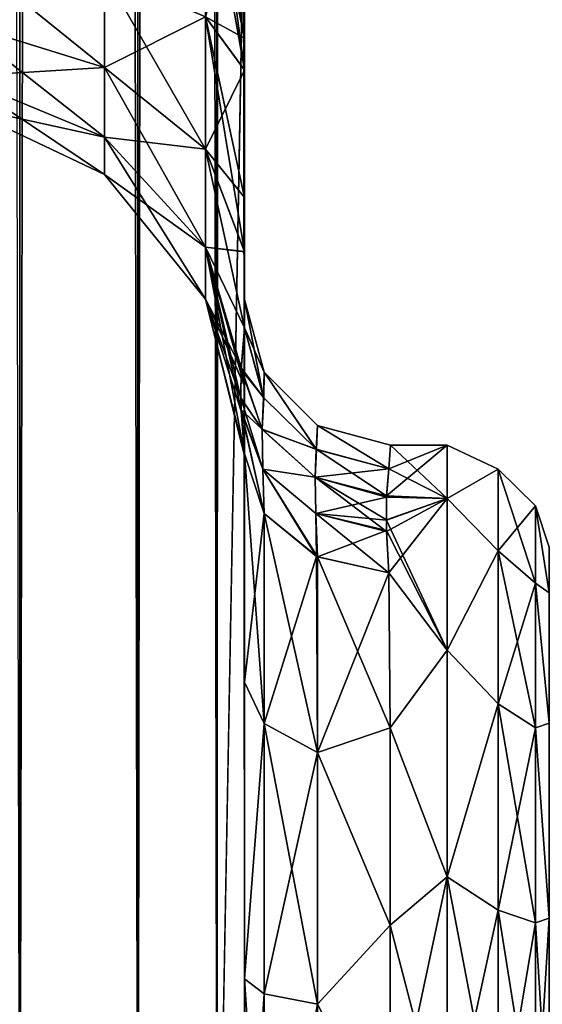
# Model space of a CAD drawing. Extents: x -23 to 470, y -2000 to 0.
# Tile 54 of 198: x 304 to 322, y -1967 to -1933. Entities that reach past the tile are written whole.
import ezdxf

# ---------------------------------------------------------------- set-up
doc = ezdxf.new("R2010")
doc.units = 0
doc.header["$LTSCALE"] = 64.718028
for name, color, linetype in [('501', 7, 'CONTINUOUS'), ('505', 7, 'CONTINUOUS'), ('511', 7, 'CONTINUOUS'), ('515', 7, 'CONTINUOUS'), ('539', 7, 'CONTINUOUS'), ('540', 7, 'CONTINUOUS'), ('547', 7, 'CONTINUOUS'), ('548', 7, 'CONTINUOUS'), ('549', 7, 'CONTINUOUS'), ('550', 7, 'CONTINUOUS'), ('555', 7, 'CONTINUOUS'), ('556', 7, 'CONTINUOUS')]:
    doc.layers.add(name, color=color, linetype=linetype)

msp = doc.modelspace()

# ---------------------------------------------------------------- linework, layer by layer
at = {"layer": '501', "linetype": 'CONTINUOUS'}
for points in [[(311.55, -1934.043, 0.865), (311.55, -1942.999, 0), (311.55, -1928.15), (311.55, -1934.043, 0.865)], [(311.55, -1928.15), (311.55, -1942.999, 0), (311.55, -1934.04, -0.864), (311.55, -1928.15)], [(311.55, -1982.865, 40.431), (311.55, -1983.734, 40), (311.55, -1928.15, 41), (311.55, -1982.865, 40.431)], [(311.55, -1928.15, 41), (311.55, -1983.734, 40), (311.55, -1935.129, 39.772), (311.55, -1928.15, 41)], [(311.55, -1980, 41), (311.55, -1982.865, 40.431), (311.55, -1928.15, 41), (311.55, -1980, 41)], [(311.55, -1928.15, -41), (311.55, -1935.137, -39.769), (311.55, -1980, -41), (311.55, -1928.15, -41)], [(311.55, -1934.04, -0.864), (311.55, -1942.999, 0), (311.55, -1939.504, -3.432), (311.55, -1934.04, -0.864)], [(311.55, -1939.509, 3.434), (311.55, -1942.999, 0), (311.55, -1934.043, 0.865), (311.55, -1939.509, 3.434)], [(311.55, -1986.5, 37.234), (311.55, -1986.933, 36.36), (311.55, -1935.129, 39.772), (311.55, -1986.5, 37.234)], [(311.55, -1935.129, 39.772), (311.55, -1986.933, 36.36), (311.55, -1941.352, 36.179), (311.55, -1935.129, 39.772)], [(311.55, -1985.305, 38.801), (311.55, -1986.5, 37.234), (311.55, -1935.129, 39.772), (311.55, -1985.305, 38.801)], [(311.55, -1983.734, 40), (311.55, -1985.305, 38.801), (311.55, -1935.129, 39.772), (311.55, -1983.734, 40)], [(311.55, -1935.137, -39.769), (311.55, -1941.366, -36.168), (311.55, -1985.305, -38.801), (311.55, -1935.137, -39.769)], [(311.55, -1980, -41), (311.55, -1935.137, -39.769), (311.55, -1982.865, -40.431), (311.55, -1980, -41)], [(311.55, -1982.865, -40.431), (311.55, -1935.137, -39.769), (311.55, -1983.734, -40), (311.55, -1982.865, -40.431)], [(311.55, -1983.734, -40), (311.55, -1935.137, -39.769), (311.55, -1985.305, -38.801), (311.55, -1983.734, -40)], [(311.55, -1942.999, 0), (311.55, -1943.98, -7.473), (311.55, -1939.504, -3.432), (311.55, -1942.999, 0)], [(311.55, -1943.98, 7.475), (311.55, -1942.999, 0), (311.55, -1939.509, 3.434), (311.55, -1943.98, 7.475)], [(311.55, -1986.933, 36.36), (311.55, -1987.5, 33.5), (311.55, -1941.352, 36.179), (311.55, -1986.933, 36.36)], [(311.55, -1941.352, 36.179), (311.55, -1987.5, 33.5), (311.55, -1945.949, 30.665), (311.55, -1941.352, 36.179)], [(311.55, -1941.366, -36.168), (311.55, -1945.961, -30.642), (311.55, -1987.5, -33.5), (311.55, -1941.366, -36.168)], [(311.55, -1985.305, -38.801), (311.55, -1941.366, -36.168), (311.55, -1986.5, -37.234), (311.55, -1985.305, -38.801)], [(311.55, -1986.5, -37.234), (311.55, -1941.366, -36.168), (311.55, -1986.933, -36.36), (311.55, -1986.5, -37.234)], [(311.55, -1986.933, -36.36), (311.55, -1941.366, -36.168), (311.55, -1987.5, -33.5), (311.55, -1986.933, -36.36)], [(311.55, -1945.949, 30.665), (311.55, -1987.5, 33.5), (311.55, -1977.313, 28.505), (311.55, -1945.949, 30.665)], [(311.55, -1948.364, 23.909), (311.55, -1945.949, 30.665), (311.55, -1956.131, 24.266), (311.55, -1948.364, 23.909)], [(311.55, -1956.131, 24.266), (311.55, -1945.949, 30.665), (311.55, -1966.313, 28.431), (311.55, -1956.131, 24.266)], [(311.55, -1966.313, 28.431), (311.55, -1945.949, 30.665), (311.55, -1977.313, 28.505), (311.55, -1966.313, 28.431)], [(311.55, -1945.961, -30.642), (311.55, -1948.369, -23.872), (311.55, -1966.313, -28.431), (311.55, -1945.961, -30.642)], [(311.55, -1987.5, -33.5), (311.55, -1945.961, -30.642), (311.55, -1977.313, -28.505), (311.55, -1987.5, -33.5)], [(311.55, -1977.313, -28.505), (311.55, -1945.961, -30.642), (311.55, -1966.313, -28.431), (311.55, -1977.313, -28.505)], [(311.55, -1948.369, -23.872), (311.55, -1948.295, -16.706), (311.55, -1956.132, -24.267), (311.55, -1948.369, -23.872)], [(311.55, -1948.302, 16.713), (311.55, -1948.364, 23.909), (311.55, -1956.131, 24.266), (311.55, -1948.302, 16.713)], [(311.55, -1966.313, -28.431), (311.55, -1948.369, -23.872), (311.55, -1956.132, -24.267), (311.55, -1966.313, -28.431)]]:
    msp.add_3dface(points, dxfattribs=at)
at = {"layer": '505', "linetype": 'CONTINUOUS'}
for points in [[(318.5, -1949.827, 9.184), (318.5, -1948, 0), (316.422, -1949.739, 8.968), (318.5, -1949.827, 9.184)], [(316.422, -1949.739, 8.968), (318.5, -1948, 0), (316.5, -1948.811, 6.186), (316.422, -1949.739, 8.968)], [(316.556, -1948), (318.5, -1949.827, -9.184), (316.5, -1948.811, -6.186), (316.556, -1948)], [(316.5, -1948.811, 6.186), (318.5, -1948, 0), (316.556, -1948), (316.5, -1948.811, 6.186)], [(318.5, -1948, 0), (318.5, -1949.827, -9.184), (316.556, -1948), (318.5, -1948, 0)], [(316.5, -1948.811, -6.186), (318.5, -1949.827, -9.184), (316.421, -1949.786, -9.084), (316.5, -1948.811, -6.186)], [(316.418, -1950.566, 10.797), (318.5, -1949.827, 9.184), (316.422, -1949.739, 8.968), (316.418, -1950.566, 10.797)], [(316.421, -1949.786, -9.084), (318.5, -1949.827, -9.184), (316.418, -1950.569, -10.804), (316.421, -1949.786, -9.084)], [(318.5, -1949.827, -9.184), (318.5, -1955.029, -16.971), (316.418, -1950.569, -10.804), (318.5, -1949.827, -9.184)], [(316.424, -1950.963, 11.552), (318.5, -1949.827, 9.184), (316.418, -1950.566, 10.797), (316.424, -1950.963, 11.552)], [(316.5, -1952.383, 13.826), (318.5, -1949.827, 9.184), (316.424, -1950.963, 11.552), (316.5, -1952.383, 13.826)], [(318.5, -1955.029, 16.971), (318.5, -1949.827, 9.184), (316.5, -1952.383, 13.826), (318.5, -1955.029, 16.971)], [(316.418, -1950.569, -10.804), (318.5, -1955.029, -16.971), (316.424, -1950.927, -11.486), (316.418, -1950.569, -10.804)], [(316.424, -1950.927, -11.486), (318.5, -1955.029, -16.971), (316.5, -1952.383, -13.826), (316.424, -1950.927, -11.486)], [(316.5, -1952.383, -13.826), (318.5, -1955.029, -16.971), (316.55, -1957.703, -19.277), (316.5, -1952.383, -13.826)], [(316.55, -1957.703, 19.277), (318.5, -1955.029, 16.971), (316.5, -1952.383, 13.826), (316.55, -1957.703, 19.277)], [(318.5, -1955.029, -16.971), (318.5, -1962.816, -22.173), (316.55, -1957.703, -19.277), (318.5, -1955.029, -16.971)], [(318.5, -1962.816, 22.173), (318.5, -1955.029, 16.971), (316.55, -1957.703, 19.277), (318.5, -1962.816, 22.173)], [(316.55, -1957.703, -19.277), (318.5, -1962.816, -22.173), (316.55, -1964.471, -22.789), (316.55, -1957.703, -19.277)], [(316.55, -1964.471, 22.789), (318.5, -1962.816, 22.173), (316.55, -1957.703, 19.277), (316.55, -1964.471, 22.789)], [(316.55, -1972, 24), (318.5, -1972, 24), (318.5, -1962.816, 22.173), (316.55, -1972, 24)], [(318.5, -1962.816, -22.173), (318.5, -1972, -24), (316.55, -1964.471, -22.789), (318.5, -1962.816, -22.173)], [(316.55, -1972, 24), (318.5, -1962.816, 22.173), (316.55, -1964.471, 22.789), (316.55, -1972, 24)], [(318.5, -1972, -24), (316.55, -1972, -24), (316.55, -1964.471, -22.789), (318.5, -1972, -24)]]:
    msp.add_3dface(points, dxfattribs=at)
at = {"layer": '511', "linetype": 'CONTINUOUS'}
for points in [[(303.834, -1980, -52.548), (299.05, -1980, -53.5), (303.834, -20, -52.548), (303.834, -1980, -52.548)], [(307.889, -1980, -49.839), (303.834, -1980, -52.548), (307.889, -20, -49.839), (307.889, -1980, -49.839)], [(307.889, -20, -49.839), (303.834, -1980, -52.548), (303.834, -20, -52.548), (307.889, -20, -49.839)], [(310.598, -1980, -45.784), (307.889, -1980, -49.839), (310.598, -20, -45.784), (310.598, -1980, -45.784)], [(310.598, -20, -45.784), (307.889, -1980, -49.839), (307.889, -20, -49.839), (310.598, -20, -45.784)], [(311.55, -20, -41), (311.55, -71.85, -41), (310.598, -1980, -45.784), (311.55, -20, -41)], [(311.55, -20, -41), (310.598, -1980, -45.784), (310.598, -20, -45.784), (311.55, -20, -41)], [(311.55, -71.85, -41), (311.55, -1928.15, -41), (310.598, -1980, -45.784), (311.55, -71.85, -41)], [(311.55, -1928.15, -41), (311.55, -1980, -41), (310.598, -1980, -45.784), (311.55, -1928.15, -41)]]:
    msp.add_3dface(points, dxfattribs=at)
at = {"layer": '515', "linetype": 'CONTINUOUS'}
for points in [[(303.834, -20, 52.548), (299.05, -20, 53.5), (303.834, -1980, 52.548), (303.834, -20, 52.548)], [(307.889, -20, 49.839), (303.834, -20, 52.548), (307.889, -1980, 49.839), (307.889, -20, 49.839)], [(307.889, -1980, 49.839), (303.834, -20, 52.548), (303.834, -1980, 52.548), (307.889, -1980, 49.839)], [(310.598, -20, 45.784), (307.889, -20, 49.839), (310.598, -1980, 45.784), (310.598, -20, 45.784)], [(310.598, -1980, 45.784), (307.889, -20, 49.839), (307.889, -1980, 49.839), (310.598, -1980, 45.784)], [(311.55, -1980, 41), (311.55, -1928.15, 41), (310.598, -20, 45.784), (311.55, -1980, 41)], [(311.55, -1980, 41), (310.598, -20, 45.784), (310.598, -1980, 45.784), (311.55, -1980, 41)]]:
    msp.add_3dface(points, dxfattribs=at)
at = {"layer": '539', "linetype": 'CONTINUOUS'}
for points in [[(311.55, -1934.043, 0.865), (311.55, -1928.15), (310.212, -1933.306, 6.333), (311.55, -1934.043, 0.865)], [(310.312, -1928.15, 35.576), (311.55, -1935.129, 39.772), (310.212, -1933.306, 34.667), (310.312, -1928.15, 35.576)], [(311.55, -1935.129, 39.772), (310.312, -1928.15, 35.576), (310.598, -1928.15, 36.216), (311.55, -1935.129, 39.772)], [(311.55, -1928.15, 41), (311.55, -1935.129, 39.772), (310.598, -1928.15, 36.216), (311.55, -1928.15, 41)], [(301.721, -1930.992, 12.69), (301.721, -1933.492, 14.133), (306.739, -1931.818, 10.423), (301.721, -1930.992, 12.69)], [(301.721, -1933.492, 26.867), (301.721, -1930.992, 28.31), (306.739, -1935.043, 28.715), (301.721, -1933.492, 26.867)], [(301.721, -1930.992, 28.31), (306.739, -1931.818, 30.577), (306.739, -1935.043, 28.715), (301.721, -1930.992, 28.31)], [(301.721, -1933.492, 14.133), (306.739, -1935.043, 12.285), (306.739, -1931.818, 10.423), (301.721, -1933.492, 14.133)], [(310.212, -1933.306, 34.667), (310.212, -1937.841, 32.049), (306.739, -1931.818, 30.577), (310.212, -1933.306, 34.667)], [(306.739, -1931.818, 30.577), (310.212, -1937.841, 32.049), (306.739, -1935.043, 28.715), (306.739, -1931.818, 30.577)], [(306.739, -1935.043, 12.285), (310.212, -1933.306, 6.333), (306.739, -1931.818, 10.423), (306.739, -1935.043, 12.285)], [(301.721, -1933.492, 14.133), (301.721, -1935.347, 16.345), (306.739, -1935.043, 12.285), (301.721, -1933.492, 14.133)], [(301.721, -1935.347, 24.655), (301.721, -1933.492, 26.867), (306.739, -1937.437, 25.862), (301.721, -1935.347, 24.655)], [(301.721, -1933.492, 26.867), (306.739, -1935.043, 28.715), (306.739, -1937.437, 25.862), (301.721, -1933.492, 26.867)], [(310.212, -1937.841, 8.951), (310.212, -1933.306, 6.333), (306.739, -1935.043, 12.285), (310.212, -1937.841, 8.951)], [(311.55, -1939.509, 3.434), (311.55, -1934.043, 0.865), (310.212, -1933.306, 6.333), (311.55, -1939.509, 3.434)], [(310.212, -1937.841, 8.951), (311.55, -1939.509, 3.434), (310.212, -1933.306, 6.333), (310.212, -1937.841, 8.951)], [(311.55, -1935.129, 39.772), (311.55, -1941.352, 36.179), (310.212, -1933.306, 34.667), (311.55, -1935.129, 39.772)], [(310.212, -1933.306, 34.667), (311.55, -1941.352, 36.179), (310.212, -1937.841, 32.049), (310.212, -1933.306, 34.667)], [(301.721, -1935.347, 16.345), (306.739, -1937.437, 15.138), (306.739, -1935.043, 12.285), (301.721, -1935.347, 16.345)], [(310.212, -1937.841, 32.049), (310.212, -1941.207, 28.038), (306.739, -1935.043, 28.715), (310.212, -1937.841, 32.049)], [(306.739, -1935.043, 28.715), (310.212, -1941.207, 28.038), (306.739, -1937.437, 25.862), (306.739, -1935.043, 28.715)], [(306.739, -1937.437, 15.138), (310.212, -1937.841, 8.951), (306.739, -1935.043, 12.285), (306.739, -1937.437, 15.138)], [(301.721, -1935.347, 16.345), (301.721, -1936.335, 19.057), (306.739, -1937.437, 15.138), (301.721, -1935.347, 16.345)], [(301.721, -1936.335, 21.943), (301.721, -1935.347, 24.655), (306.739, -1938.711, 22.362), (301.721, -1936.335, 21.943)], [(301.721, -1935.347, 24.655), (306.739, -1937.437, 25.862), (306.739, -1938.711, 22.362), (301.721, -1935.347, 24.655)], [(301.721, -1936.335, 19.057), (301.721, -1936.335, 21.943), (306.739, -1938.711, 18.638), (301.721, -1936.335, 19.057)], [(301.721, -1936.335, 19.057), (306.739, -1938.711, 18.638), (306.739, -1937.437, 15.138), (301.721, -1936.335, 19.057)], [(301.721, -1936.335, 21.943), (306.739, -1938.711, 22.362), (306.739, -1938.711, 18.638), (301.721, -1936.335, 21.943)], [(310.212, -1941.207, 28.038), (310.212, -1942.997, 23.118), (306.739, -1937.437, 25.862), (310.212, -1941.207, 28.038)], [(306.739, -1937.437, 25.862), (310.212, -1942.997, 23.118), (306.739, -1938.711, 22.362), (306.739, -1937.437, 25.862)], [(310.212, -1941.207, 12.962), (310.212, -1937.841, 8.951), (306.739, -1937.437, 15.138), (310.212, -1941.207, 12.962)], [(306.739, -1938.711, 18.638), (310.212, -1941.207, 12.962), (306.739, -1937.437, 15.138), (306.739, -1938.711, 18.638)], [(311.55, -1943.98, 7.475), (311.55, -1939.509, 3.434), (310.212, -1937.841, 8.951), (311.55, -1943.98, 7.475)], [(310.212, -1941.207, 12.962), (311.55, -1943.98, 7.475), (310.212, -1937.841, 8.951), (310.212, -1941.207, 12.962)], [(310.212, -1937.841, 32.049), (311.55, -1941.352, 36.179), (310.212, -1941.207, 28.038), (310.212, -1937.841, 32.049)], [(310.212, -1942.997, 23.118), (310.212, -1942.997, 17.882), (306.739, -1938.711, 22.362), (310.212, -1942.997, 23.118)], [(310.212, -1942.997, 17.882), (310.212, -1941.207, 12.962), (306.739, -1938.711, 18.638), (310.212, -1942.997, 17.882)], [(306.739, -1938.711, 22.362), (310.212, -1942.997, 17.882), (306.739, -1938.711, 18.638), (306.739, -1938.711, 22.362)], [(311.43, -1945.347, 10.696), (311.55, -1943.98, 7.475), (310.212, -1941.207, 12.962), (311.43, -1945.347, 10.696)], [(311.55, -1941.352, 36.179), (311.55, -1945.949, 30.665), (310.212, -1941.207, 28.038), (311.55, -1941.352, 36.179)], [(310.212, -1941.207, 28.038), (311.55, -1945.949, 30.665), (310.212, -1942.997, 23.118), (310.212, -1941.207, 28.038)], [(310.212, -1942.997, 17.882), (311.43, -1945.347, 10.696), (310.212, -1941.207, 12.962), (310.212, -1942.997, 17.882)], [(311.55, -1945.949, 30.665), (311.55, -1948.364, 23.909), (310.212, -1942.997, 23.118), (311.55, -1945.949, 30.665)], [(311.55, -1948.364, 23.909), (311.55, -1948.302, 16.713), (310.212, -1942.997, 17.882), (311.55, -1948.364, 23.909)], [(310.212, -1942.997, 23.118), (311.55, -1948.364, 23.909), (310.212, -1942.997, 17.882), (310.212, -1942.997, 23.118)], [(311.55, -1948.302, 16.713), (311.432, -1946.834, 13.868), (310.212, -1942.997, 17.882), (311.55, -1948.302, 16.713)], [(311.427, -1946.38, 12.929), (311.43, -1945.347, 10.696), (310.212, -1942.997, 17.882), (311.427, -1946.38, 12.929)], [(311.432, -1946.834, 13.868), (311.427, -1946.38, 12.929), (310.212, -1942.997, 17.882), (311.432, -1946.834, 13.868)]]:
    msp.add_3dface(points, dxfattribs=at)
at = {"layer": '540', "linetype": 'CONTINUOUS'}
for points in [[(310.312, -1928.15, -5.424), (311.55, -1934.04, -0.864), (310.212, -1933.306, -6.333), (310.312, -1928.15, -5.424)], [(311.55, -1935.137, -39.769), (311.55, -1928.15, -41), (310.212, -1933.306, -34.667), (311.55, -1935.137, -39.769)], [(311.55, -1934.04, -0.864), (310.312, -1928.15, -5.424), (310.598, -1928.15, -4.784), (311.55, -1934.04, -0.864)], [(311.55, -1928.15), (311.55, -1934.04, -0.864), (310.598, -1928.15, -4.784), (311.55, -1928.15)], [(301.721, -1930.992, -28.31), (301.721, -1933.492, -26.867), (306.739, -1931.818, -30.577), (301.721, -1930.992, -28.31)], [(301.721, -1933.492, -14.133), (301.721, -1930.992, -12.69), (306.739, -1935.043, -12.285), (301.721, -1933.492, -14.133)], [(301.721, -1930.992, -12.69), (306.739, -1931.818, -10.423), (306.739, -1935.043, -12.285), (301.721, -1930.992, -12.69)], [(301.721, -1933.492, -26.867), (306.739, -1935.043, -28.715), (306.739, -1931.818, -30.577), (301.721, -1933.492, -26.867)], [(310.212, -1933.306, -6.333), (310.212, -1937.841, -8.951), (306.739, -1931.818, -10.423), (310.212, -1933.306, -6.333)], [(306.739, -1931.818, -10.423), (310.212, -1937.841, -8.951), (306.739, -1935.043, -12.285), (306.739, -1931.818, -10.423)], [(306.739, -1935.043, -28.715), (310.212, -1933.306, -34.667), (306.739, -1931.818, -30.577), (306.739, -1935.043, -28.715)], [(301.721, -1933.492, -26.867), (301.721, -1935.347, -24.655), (306.739, -1935.043, -28.715), (301.721, -1933.492, -26.867)], [(301.721, -1935.347, -16.345), (301.721, -1933.492, -14.133), (306.739, -1937.437, -15.138), (301.721, -1935.347, -16.345)], [(301.721, -1933.492, -14.133), (306.739, -1935.043, -12.285), (306.739, -1937.437, -15.138), (301.721, -1933.492, -14.133)], [(310.212, -1937.841, -32.049), (310.212, -1933.306, -34.667), (306.739, -1935.043, -28.715), (310.212, -1937.841, -32.049)], [(311.55, -1934.04, -0.864), (311.55, -1939.504, -3.432), (310.212, -1933.306, -6.333), (311.55, -1934.04, -0.864)], [(310.212, -1933.306, -6.333), (311.55, -1939.504, -3.432), (310.212, -1937.841, -8.951), (310.212, -1933.306, -6.333)], [(310.212, -1937.841, -32.049), (311.55, -1935.137, -39.769), (310.212, -1933.306, -34.667), (310.212, -1937.841, -32.049)], [(301.721, -1935.347, -24.655), (306.739, -1937.437, -25.862), (306.739, -1935.043, -28.715), (301.721, -1935.347, -24.655)], [(310.212, -1937.841, -8.951), (310.212, -1941.207, -12.962), (306.739, -1935.043, -12.285), (310.212, -1937.841, -8.951)], [(306.739, -1935.043, -12.285), (310.212, -1941.207, -12.962), (306.739, -1937.437, -15.138), (306.739, -1935.043, -12.285)], [(306.739, -1937.437, -25.862), (310.212, -1937.841, -32.049), (306.739, -1935.043, -28.715), (306.739, -1937.437, -25.862)], [(311.55, -1941.366, -36.168), (311.55, -1935.137, -39.769), (310.212, -1937.841, -32.049), (311.55, -1941.366, -36.168)], [(301.721, -1935.347, -24.655), (301.721, -1936.335, -21.943), (306.739, -1937.437, -25.862), (301.721, -1935.347, -24.655)], [(301.721, -1936.335, -19.057), (301.721, -1935.347, -16.345), (306.739, -1938.711, -18.638), (301.721, -1936.335, -19.057)], [(301.721, -1935.347, -16.345), (306.739, -1937.437, -15.138), (306.739, -1938.711, -18.638), (301.721, -1935.347, -16.345)], [(301.721, -1936.335, -21.943), (301.721, -1936.335, -19.057), (306.739, -1938.711, -22.362), (301.721, -1936.335, -21.943)], [(301.721, -1936.335, -21.943), (306.739, -1938.711, -22.362), (306.739, -1937.437, -25.862), (301.721, -1936.335, -21.943)], [(301.721, -1936.335, -19.057), (306.739, -1938.711, -18.638), (306.739, -1938.711, -22.362), (301.721, -1936.335, -19.057)], [(310.212, -1941.207, -12.962), (310.212, -1942.997, -17.882), (306.739, -1937.437, -15.138), (310.212, -1941.207, -12.962)], [(306.739, -1937.437, -15.138), (310.212, -1942.997, -17.882), (306.739, -1938.711, -18.638), (306.739, -1937.437, -15.138)], [(310.212, -1941.207, -28.038), (310.212, -1937.841, -32.049), (306.739, -1937.437, -25.862), (310.212, -1941.207, -28.038)], [(306.739, -1938.711, -22.362), (310.212, -1941.207, -28.038), (306.739, -1937.437, -25.862), (306.739, -1938.711, -22.362)], [(311.55, -1939.504, -3.432), (311.55, -1943.98, -7.473), (310.212, -1937.841, -8.951), (311.55, -1939.504, -3.432)], [(310.212, -1937.841, -8.951), (311.55, -1943.98, -7.473), (310.212, -1941.207, -12.962), (310.212, -1937.841, -8.951)], [(310.212, -1941.207, -28.038), (311.55, -1941.366, -36.168), (310.212, -1937.841, -32.049), (310.212, -1941.207, -28.038)], [(310.212, -1942.997, -17.882), (310.212, -1942.997, -23.118), (306.739, -1938.711, -18.638), (310.212, -1942.997, -17.882)], [(310.212, -1942.997, -23.118), (310.212, -1941.207, -28.038), (306.739, -1938.711, -22.362), (310.212, -1942.997, -23.118)], [(306.739, -1938.711, -18.638), (310.212, -1942.997, -23.118), (306.739, -1938.711, -22.362), (306.739, -1938.711, -18.638)], [(311.55, -1943.98, -7.473), (311.429, -1945.409, -10.835), (310.212, -1941.207, -12.962), (311.55, -1943.98, -7.473)], [(311.431, -1946.794, -13.787), (311.55, -1948.295, -16.706), (310.212, -1941.207, -12.962), (311.431, -1946.794, -13.787)], [(310.212, -1941.207, -12.962), (311.55, -1948.295, -16.706), (310.212, -1942.997, -17.882), (310.212, -1941.207, -12.962)], [(311.55, -1945.961, -30.642), (311.55, -1941.366, -36.168), (310.212, -1941.207, -28.038), (311.55, -1945.961, -30.642)], [(310.212, -1942.997, -23.118), (311.55, -1945.961, -30.642), (310.212, -1941.207, -28.038), (310.212, -1942.997, -23.118)], [(311.427, -1946.385, -12.938), (311.431, -1946.794, -13.787), (310.212, -1941.207, -12.962), (311.427, -1946.385, -12.938)], [(311.429, -1945.409, -10.835), (311.427, -1946.385, -12.938), (310.212, -1941.207, -12.962), (311.429, -1945.409, -10.835)], [(311.55, -1948.295, -16.706), (311.55, -1948.369, -23.872), (310.212, -1942.997, -17.882), (311.55, -1948.295, -16.706)], [(311.55, -1948.369, -23.872), (311.55, -1945.961, -30.642), (310.212, -1942.997, -23.118), (311.55, -1948.369, -23.872)], [(310.212, -1942.997, -17.882), (311.55, -1948.369, -23.872), (310.212, -1942.997, -23.118), (310.212, -1942.997, -17.882)]]:
    msp.add_3dface(points, dxfattribs=at)
at = {"layer": '547', "linetype": 'CONTINUOUS'}
for points in [[(311.55, -1956.132, -24.267), (311.55, -1948.295, -16.706), (312.221, -1957.552, -22.213), (311.55, -1956.132, -24.267)], [(312.221, -1957.552, -22.213), (311.55, -1948.295, -16.706), (312.221, -1950.341, -15.266), (312.221, -1957.552, -22.213)], [(312.221, -1957.552, -22.213), (312.221, -1950.341, -15.266), (314.055, -1958.551, -20.678), (312.221, -1957.552, -22.213)], [(314.055, -1958.551, -20.678), (312.221, -1950.341, -15.266), (314.055, -1951.838, -14.211), (314.055, -1958.551, -20.678)], [(316.5, -1952.383, -13.826), (316.55, -1957.703, -19.277), (314.055, -1951.838, -14.211), (316.5, -1952.383, -13.826)], [(316.55, -1957.703, -19.277), (314.055, -1958.551, -20.678), (314.055, -1951.838, -14.211), (316.55, -1957.703, -19.277)], [(311.55, -1966.313, -28.431), (311.55, -1956.132, -24.267), (312.221, -1957.552, -22.213), (311.55, -1966.313, -28.431)], [(312.221, -1966.827, -25.989), (311.55, -1966.313, -28.431), (312.221, -1957.552, -22.213), (312.221, -1966.827, -25.989)], [(312.221, -1966.827, -25.989), (312.221, -1957.552, -22.213), (314.055, -1967.185, -24.192), (312.221, -1966.827, -25.989)], [(314.055, -1967.185, -24.192), (312.221, -1957.552, -22.213), (314.055, -1958.551, -20.678), (314.055, -1967.185, -24.192)], [(316.55, -1957.703, -19.277), (316.55, -1964.471, -22.789), (314.055, -1958.551, -20.678), (316.55, -1957.703, -19.277)], [(316.55, -1964.471, -22.789), (314.055, -1967.185, -24.192), (314.055, -1958.551, -20.678), (316.55, -1964.471, -22.789)], [(316.55, -1964.471, -22.789), (316.55, -1972, -24), (314.055, -1967.185, -24.192), (316.55, -1964.471, -22.789)], [(311.55, -1977.313, -28.505), (311.55, -1966.313, -28.431), (312.221, -1976.841, -26.053), (311.55, -1977.313, -28.505)], [(312.221, -1976.841, -26.053), (311.55, -1966.313, -28.431), (312.221, -1966.827, -25.989), (312.221, -1976.841, -26.053)], [(312.221, -1976.841, -26.053), (312.221, -1966.827, -25.989), (314.055, -1967.185, -24.192), (312.221, -1976.841, -26.053)], [(314.055, -1976.506, -24.252), (312.221, -1976.841, -26.053), (314.055, -1967.185, -24.192), (314.055, -1976.506, -24.252)], [(316.55, -1972, -24), (314.055, -1976.506, -24.252), (314.055, -1967.185, -24.192), (316.55, -1972, -24)]]:
    msp.add_3dface(points, dxfattribs=at)
at = {"layer": '548', "linetype": 'CONTINUOUS'}
for points in [[(311.55, -1948.302, 16.713), (311.55, -1956.131, 24.266), (312.221, -1950.341, 15.266), (311.55, -1948.302, 16.713)], [(312.221, -1950.341, 15.266), (311.55, -1956.131, 24.266), (312.221, -1957.552, 22.213), (312.221, -1950.341, 15.266)], [(312.221, -1950.341, 15.266), (312.221, -1957.552, 22.213), (314.021, -1951.822, 14.222), (312.221, -1950.341, 15.266)], [(314.021, -1951.822, 14.222), (312.221, -1957.552, 22.213), (314.055, -1958.551, 20.678), (314.021, -1951.822, 14.222)], [(316.5, -1952.383, 13.826), (314.021, -1951.822, 14.222), (314.055, -1958.551, 20.678), (316.5, -1952.383, 13.826)], [(316.55, -1957.703, 19.277), (316.5, -1952.383, 13.826), (314.055, -1958.551, 20.678), (316.55, -1957.703, 19.277)], [(311.55, -1956.131, 24.266), (311.55, -1966.313, 28.431), (312.221, -1957.552, 22.213), (311.55, -1956.131, 24.266)], [(312.221, -1957.552, 22.213), (311.55, -1966.313, 28.431), (312.221, -1966.827, 25.989), (312.221, -1957.552, 22.213)], [(312.221, -1957.552, 22.213), (312.221, -1966.827, 25.989), (314.055, -1958.551, 20.678), (312.221, -1957.552, 22.213)], [(316.55, -1964.471, 22.789), (316.55, -1957.703, 19.277), (314.055, -1958.551, 20.678), (316.55, -1964.471, 22.789)], [(314.055, -1958.551, 20.678), (312.221, -1966.827, 25.989), (314.055, -1967.185, 24.192), (314.055, -1958.551, 20.678)], [(316.55, -1964.471, 22.789), (314.055, -1958.551, 20.678), (314.055, -1967.185, 24.192), (316.55, -1964.471, 22.789)], [(316.55, -1972, 24), (316.55, -1964.471, 22.789), (314.055, -1967.185, 24.192), (316.55, -1972, 24)], [(311.55, -1966.313, 28.431), (311.55, -1977.313, 28.505), (312.221, -1966.827, 25.989), (311.55, -1966.313, 28.431)], [(312.221, -1966.827, 25.989), (311.55, -1977.313, 28.505), (312.221, -1976.841, 26.053), (312.221, -1966.827, 25.989)], [(312.221, -1966.827, 25.989), (312.221, -1976.841, 26.053), (314.055, -1967.185, 24.192), (312.221, -1966.827, 25.989)]]:
    msp.add_3dface(points, dxfattribs=at)
at = {"layer": '549', "linetype": 'CONTINUOUS'}
for points in [[(311.55, -1943.98, -7.473), (311.55, -1942.999, 0), (312.221, -1945.502), (311.55, -1943.98, -7.473)], [(311.55, -1942.999, 0), (311.55, -1943.98, 7.475), (312.204, -1946.368, 6.837), (311.55, -1942.999, 0)], [(312.221, -1945.502), (311.55, -1942.999, 0), (312.204, -1946.368, 6.837), (312.221, -1945.502)], [(312.212, -1946.381, -6.834), (311.55, -1943.98, -7.473), (312.221, -1945.502), (312.212, -1946.381, -6.834)], [(314.004, -1948.138, 6.365), (312.221, -1945.502), (312.204, -1946.368, 6.837), (314.004, -1948.138, 6.365)], [(314.021, -1948.147, -6.363), (312.212, -1946.381, -6.834), (312.221, -1945.502), (314.021, -1948.147, -6.363)], [(314.054, -1947.332), (314.021, -1948.147, -6.363), (312.221, -1945.502), (314.054, -1947.332)], [(314.054, -1947.332), (312.221, -1945.502), (314.004, -1948.138, 6.365), (314.054, -1947.332)], [(316.5, -1948.811, 6.186), (314.054, -1947.332), (314.004, -1948.138, 6.365), (316.5, -1948.811, 6.186)], [(316.5, -1948.811, -6.186), (314.021, -1948.147, -6.363), (314.054, -1947.332), (316.5, -1948.811, -6.186)], [(316.5, -1948.811, 6.186), (316.556, -1948), (314.054, -1947.332), (316.5, -1948.811, 6.186)], [(316.556, -1948), (316.5, -1948.811, -6.186), (314.054, -1947.332), (316.556, -1948)]]:
    msp.add_3dface(points, dxfattribs=at)
at = {"layer": '550', "linetype": 'CONTINUOUS'}
for points in [[(318.5, -1949.827, -9.184), (318.5, -1948, 0), (320.248, -1948.825, -4.086), (318.5, -1949.827, -9.184)], [(318.5, -1948, 0), (318.5, -1949.827, 9.184), (320.248, -1948.825, 4.086), (318.5, -1948, 0)], [(318.5, -1948, 0), (320.248, -1948.825, 4.086), (320.248, -1948.825, -4.086), (318.5, -1948, 0)], [(318.5, -1949.827, -9.184), (320.248, -1948.825, -4.086), (320.248, -1951.621, -11.766), (318.5, -1949.827, -9.184)], [(318.5, -1949.827, 9.184), (320.248, -1951.621, 11.766), (320.248, -1948.825, 4.086), (318.5, -1949.827, 9.184)], [(321.531, -1950.088, 3.864), (321.531, -1950.088, -3.864), (320.248, -1948.825, 4.086), (321.531, -1950.088, 3.864)], [(320.248, -1951.621, 11.766), (321.531, -1950.088, 3.864), (320.248, -1948.825, 4.086), (320.248, -1951.621, 11.766)], [(321.531, -1950.088, -3.864), (321.531, -1952.731, -11.125), (320.248, -1948.825, -4.086), (321.531, -1950.088, -3.864)], [(320.248, -1948.825, 4.086), (321.531, -1950.088, -3.864), (320.248, -1948.825, -4.086), (320.248, -1948.825, 4.086)], [(320.248, -1948.825, -4.086), (321.531, -1952.731, -11.125), (320.248, -1951.621, -11.766), (320.248, -1948.825, -4.086)], [(318.5, -1955.029, -16.971), (318.5, -1949.827, -9.184), (320.248, -1951.621, -11.766), (318.5, -1955.029, -16.971)], [(318.5, -1949.827, 9.184), (318.5, -1955.029, 16.971), (320.248, -1951.621, 11.766), (318.5, -1949.827, 9.184)], [(321.531, -1952.731, 11.125), (321.531, -1950.088, 3.864), (320.248, -1951.621, 11.766), (321.531, -1952.731, 11.125)], [(322, -1953.067, 7.854), (322, -1951.5, 0), (321.531, -1950.088, 3.864), (322, -1953.067, 7.854)], [(321.531, -1952.731, 11.125), (322, -1953.067, 7.854), (321.531, -1950.088, 3.864), (321.531, -1952.731, 11.125)], [(322, -1951.5, 0), (322, -1953.067, -7.854), (321.531, -1950.088, -3.864), (322, -1951.5, 0)], [(321.531, -1950.088, 3.864), (322, -1951.5, 0), (321.531, -1950.088, -3.864), (321.531, -1950.088, 3.864)], [(321.531, -1950.088, -3.864), (322, -1953.067, -7.854), (321.531, -1952.731, -11.125), (321.531, -1950.088, -3.864)], [(318.5, -1955.029, -16.971), (320.248, -1951.621, -11.766), (320.248, -1956.874, -18.027), (318.5, -1955.029, -16.971)], [(318.5, -1955.029, 16.971), (320.248, -1956.874, 18.027), (320.248, -1951.621, 11.766), (318.5, -1955.029, 16.971)], [(320.248, -1956.874, 18.027), (321.531, -1952.731, 11.125), (320.248, -1951.621, 11.766), (320.248, -1956.874, 18.027)], [(321.531, -1952.731, -11.125), (321.531, -1957.698, -17.044), (320.248, -1951.621, -11.766), (321.531, -1952.731, -11.125)], [(320.248, -1951.621, -11.766), (321.531, -1957.698, -17.044), (320.248, -1956.874, -18.027), (320.248, -1951.621, -11.766)], [(321.531, -1957.698, 17.044), (321.531, -1952.731, 11.125), (320.248, -1956.874, 18.027), (321.531, -1957.698, 17.044)], [(322, -1957.536, 14.522), (322, -1953.067, 7.854), (321.531, -1952.731, 11.125), (322, -1957.536, 14.522)], [(321.531, -1957.698, 17.044), (322, -1957.536, 14.522), (321.531, -1952.731, 11.125), (321.531, -1957.698, 17.044)], [(322, -1953.067, -7.854), (322, -1957.536, -14.522), (321.531, -1952.731, -11.125), (322, -1953.067, -7.854)], [(321.531, -1952.731, -11.125), (322, -1957.536, -14.522), (321.531, -1957.698, -17.044), (321.531, -1952.731, -11.125)], [(318.5, -1962.816, -22.173), (318.5, -1955.029, -16.971), (320.248, -1956.874, -18.027), (318.5, -1962.816, -22.173)], [(318.5, -1955.029, 16.971), (318.5, -1962.816, 22.173), (320.248, -1956.874, 18.027), (318.5, -1955.029, 16.971)], [(318.5, -1962.816, -22.173), (320.248, -1956.874, -18.027), (320.248, -1963.952, -22.113), (318.5, -1962.816, -22.173)], [(318.5, -1962.816, 22.173), (320.248, -1963.952, 22.113), (320.248, -1956.874, 18.027), (318.5, -1962.816, 22.173)], [(320.248, -1963.952, 22.113), (321.531, -1957.698, 17.044), (320.248, -1956.874, 18.027), (320.248, -1963.952, 22.113)], [(321.531, -1957.698, -17.044), (321.531, -1964.39, -20.908), (320.248, -1956.874, -18.027), (321.531, -1957.698, -17.044)], [(320.248, -1956.874, -18.027), (321.531, -1964.39, -20.908), (320.248, -1963.952, -22.113), (320.248, -1956.874, -18.027)], [(322, -1964.234, 18.966), (322, -1957.536, 14.522), (321.531, -1957.698, 17.044), (322, -1964.234, 18.966)], [(322, -1957.536, -14.522), (322, -1964.235, -18.966), (321.531, -1957.698, -17.044), (322, -1957.536, -14.522)], [(321.531, -1964.39, 20.908), (321.531, -1957.698, 17.044), (320.248, -1963.952, 22.113), (321.531, -1964.39, 20.908)], [(321.531, -1964.39, 20.908), (322, -1964.234, 18.966), (321.531, -1957.698, 17.044), (321.531, -1964.39, 20.908)], [(321.531, -1957.698, -17.044), (322, -1964.235, -18.966), (321.531, -1964.39, -20.908), (321.531, -1957.698, -17.044)], [(318.5, -1962.816, 22.173), (318.5, -1972, 24), (320.248, -1963.952, 22.113), (318.5, -1962.816, 22.173)], [(318.5, -1972, -24), (318.5, -1962.816, -22.173), (320.248, -1972, -23.532), (318.5, -1972, -24)], [(318.5, -1962.816, -22.173), (320.248, -1963.952, -22.113), (320.248, -1972, -23.532), (318.5, -1962.816, -22.173)], [(318.5, -1972, 24), (320.248, -1972, 23.532), (320.248, -1963.952, 22.113), (318.5, -1972, 24)], [(320.248, -1972, 23.532), (321.531, -1964.39, 20.908), (320.248, -1963.952, 22.113), (320.248, -1972, 23.532)], [(321.531, -1964.39, -20.908), (321.531, -1972, -22.25), (320.248, -1963.952, -22.113), (321.531, -1964.39, -20.908)], [(320.248, -1963.952, -22.113), (321.531, -1972, -22.25), (320.248, -1972, -23.532), (320.248, -1963.952, -22.113)], [(322, -1972, 20.5), (322, -1964.234, 18.966), (321.531, -1972, 22.25), (322, -1972, 20.5)], [(321.531, -1972, 22.25), (322, -1964.234, 18.966), (321.531, -1964.39, 20.908), (321.531, -1972, 22.25)], [(322, -1964.235, -18.966), (322, -1972, -20.5), (321.531, -1964.39, -20.908), (322, -1964.235, -18.966)], [(321.531, -1972, 22.25), (321.531, -1964.39, 20.908), (320.248, -1972, 23.532), (321.531, -1972, 22.25)], [(321.531, -1964.39, -20.908), (322, -1972, -20.5), (321.531, -1972, -22.25), (321.531, -1964.39, -20.908)]]:
    msp.add_3dface(points, dxfattribs=at)
at = {"layer": '555', "linetype": 'CONTINUOUS'}
for points in [[(311.55, -1943.98, 7.475), (311.43, -1945.347, 10.696), (312.204, -1946.368, 6.837), (311.55, -1943.98, 7.475)], [(311.43, -1945.347, 10.696), (311.427, -1946.38, 12.929), (312.151, -1947.458, 9.732), (311.43, -1945.347, 10.696)], [(312.204, -1946.368, 6.837), (311.43, -1945.347, 10.696), (312.151, -1947.458, 9.732), (312.204, -1946.368, 6.837)], [(311.427, -1946.38, 12.929), (311.432, -1946.834, 13.868), (312.176, -1948.83, 12.575), (311.427, -1946.38, 12.929)], [(311.427, -1946.38, 12.929), (312.176, -1948.83, 12.575), (312.151, -1947.458, 9.732), (311.427, -1946.38, 12.929)], [(314.004, -1948.138, 6.365), (312.204, -1946.368, 6.837), (312.151, -1947.458, 9.732), (314.004, -1948.138, 6.365)], [(311.432, -1946.834, 13.868), (311.55, -1948.302, 16.713), (312.221, -1950.341, 15.266), (311.432, -1946.834, 13.868)], [(311.432, -1946.834, 13.868), (312.221, -1950.341, 15.266), (312.176, -1948.83, 12.575), (311.432, -1946.834, 13.868)], [(313.972, -1949.098, 9.095), (314.004, -1948.138, 6.365), (312.151, -1947.458, 9.732), (313.972, -1949.098, 9.095)], [(312.176, -1948.83, 12.575), (313.972, -1949.098, 9.095), (312.151, -1947.458, 9.732), (312.176, -1948.83, 12.575)], [(316.422, -1949.739, 8.968), (314.004, -1948.138, 6.365), (313.972, -1949.098, 9.095), (316.422, -1949.739, 8.968)], [(316.422, -1949.739, 8.968), (316.5, -1948.811, 6.186), (314.004, -1948.138, 6.365), (316.422, -1949.739, 8.968)], [(312.221, -1950.341, 15.266), (314.021, -1951.822, 14.222), (312.176, -1948.83, 12.575), (312.221, -1950.341, 15.266)], [(312.176, -1948.83, 12.575), (314.021, -1951.822, 14.222), (313.993, -1950.346, 11.738), (312.176, -1948.83, 12.575)], [(312.176, -1948.83, 12.575), (313.993, -1950.346, 11.738), (313.972, -1949.098, 9.095), (312.176, -1948.83, 12.575)], [(316.424, -1950.963, 11.552), (316.418, -1950.566, 10.797), (313.972, -1949.098, 9.095), (316.424, -1950.963, 11.552)], [(313.993, -1950.346, 11.738), (316.424, -1950.963, 11.552), (313.972, -1949.098, 9.095), (313.993, -1950.346, 11.738)], [(316.418, -1950.566, 10.797), (316.422, -1949.739, 8.968), (313.972, -1949.098, 9.095), (316.418, -1950.566, 10.797)], [(316.5, -1952.383, 13.826), (316.424, -1950.963, 11.552), (313.993, -1950.346, 11.738), (316.5, -1952.383, 13.826)], [(314.021, -1951.822, 14.222), (316.5, -1952.383, 13.826), (313.993, -1950.346, 11.738), (314.021, -1951.822, 14.222)]]:
    msp.add_3dface(points, dxfattribs=at)
at = {"layer": '556', "linetype": 'CONTINUOUS'}
for points in [[(311.429, -1945.409, -10.835), (311.55, -1943.98, -7.473), (312.212, -1946.381, -6.834), (311.429, -1945.409, -10.835)], [(311.427, -1946.385, -12.938), (311.429, -1945.409, -10.835), (312.152, -1947.457, -9.729), (311.427, -1946.385, -12.938)], [(311.429, -1945.409, -10.835), (312.212, -1946.381, -6.834), (312.152, -1947.457, -9.729), (311.429, -1945.409, -10.835)], [(311.431, -1946.794, -13.787), (311.427, -1946.385, -12.938), (312.152, -1947.457, -9.729), (311.431, -1946.794, -13.787)], [(312.212, -1946.381, -6.834), (314.021, -1948.147, -6.363), (312.152, -1947.457, -9.729), (312.212, -1946.381, -6.834)], [(311.55, -1948.295, -16.706), (311.431, -1946.794, -13.787), (312.221, -1950.341, -15.266), (311.55, -1948.295, -16.706)], [(312.221, -1950.341, -15.266), (311.431, -1946.794, -13.787), (312.176, -1948.829, -12.572), (312.221, -1950.341, -15.266)], [(312.176, -1948.829, -12.572), (311.431, -1946.794, -13.787), (312.152, -1947.457, -9.729), (312.176, -1948.829, -12.572)], [(314.021, -1948.147, -6.363), (313.973, -1949.097, -9.092), (312.152, -1947.457, -9.729), (314.021, -1948.147, -6.363)], [(313.973, -1949.097, -9.092), (312.176, -1948.829, -12.572), (312.152, -1947.457, -9.729), (313.973, -1949.097, -9.092)], [(314.021, -1948.147, -6.363), (316.5, -1948.811, -6.186), (313.973, -1949.097, -9.092), (314.021, -1948.147, -6.363)], [(314.055, -1951.838, -14.211), (312.221, -1950.341, -15.266), (312.176, -1948.829, -12.572), (314.055, -1951.838, -14.211)], [(313.993, -1950.345, -11.735), (314.055, -1951.838, -14.211), (312.176, -1948.829, -12.572), (313.993, -1950.345, -11.735)], [(313.993, -1950.345, -11.735), (312.176, -1948.829, -12.572), (313.973, -1949.097, -9.092), (313.993, -1950.345, -11.735)], [(316.5, -1948.811, -6.186), (316.421, -1949.786, -9.084), (313.973, -1949.097, -9.092), (316.5, -1948.811, -6.186)], [(316.421, -1949.786, -9.084), (313.993, -1950.345, -11.735), (313.973, -1949.097, -9.092), (316.421, -1949.786, -9.084)], [(316.421, -1949.786, -9.084), (316.418, -1950.569, -10.804), (313.993, -1950.345, -11.735), (316.421, -1949.786, -9.084)], [(316.418, -1950.569, -10.804), (316.424, -1950.927, -11.486), (313.993, -1950.345, -11.735), (316.418, -1950.569, -10.804)], [(316.424, -1950.927, -11.486), (314.055, -1951.838, -14.211), (313.993, -1950.345, -11.735), (316.424, -1950.927, -11.486)], [(316.424, -1950.927, -11.486), (316.5, -1952.383, -13.826), (314.055, -1951.838, -14.211), (316.424, -1950.927, -11.486)]]:
    msp.add_3dface(points, dxfattribs=at)

doc.saveas('drawing.dxf')
